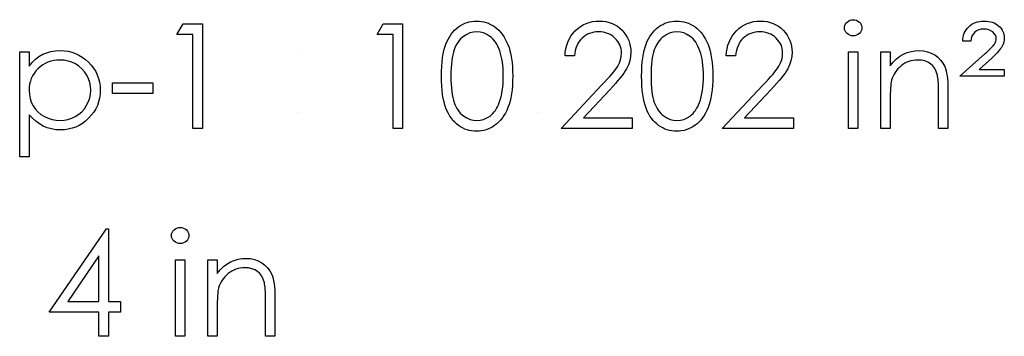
# Model space of a CAD drawing. Header units: inches. Extents: x -122 to 123, y -201 to 75.
# Tile 184 of 191: x 3.32 to 4.494, y 64.357 to 64.734. Entities that reach past the tile are written whole.
import ezdxf

# ---------------------------------------------------------------- set-up
doc = ezdxf.new("R2010")
doc.units = ezdxf.units.IN
doc.header["$MEASUREMENT"] = 0

msp = doc.modelspace()

# ---------------------------------------------------------------- linework, layer by layer
at = {"color": 7, "linetype": 'Continuous'}
msp.add_line((3.93906, 64.62364), (3.93906, 64.62364), dxfattribs=at)
at = {"color": 7, "linetype": 'Continuous', "flags": 128}
for points in [[(3.5145, 64.72941), (3.53762, 64.72941), (3.53762, 64.72941), (3.53762, 64.60441), (3.53762, 64.60441), (3.5264, 64.60441), (3.5264, 64.60441), (3.5264, 64.71659), (3.5264, 64.71659), (3.50717, 64.71659), (3.50717, 64.71659), (3.5145, 64.72941)], [(3.75328, 64.72941), (3.7764, 64.72941), (3.7764, 64.72941), (3.7764, 64.60441), (3.7764, 64.60441), (3.76518, 64.60441), (3.76518, 64.60441), (3.76518, 64.71659), (3.76518, 64.71659), (3.74595, 64.71659), (3.74595, 64.71659), (3.75329, 64.72941)], [(3.82287, 64.66686), (3.82295, 64.67287), (3.8232, 64.67853), (3.82362, 64.68386), (3.8242, 64.68882), (3.82493, 64.69343), (3.82585, 64.69768), (3.82693, 64.70159), (3.82816, 64.70515), (3.82953, 64.70843), (3.83106, 64.71151), (3.83274, 64.71436), (3.83454, 64.71704), (3.83647, 64.71949), (3.83852, 64.72175), (3.84073, 64.72378), (3.84308, 64.72563), (3.84553, 64.72726), (3.84806, 64.72868), (3.85064, 64.72989), (3.85332, 64.73086), (3.85605, 64.73164), (3.85885, 64.73219), (3.86171, 64.73251), (3.86466, 64.73261), (3.86466, 64.73261), (3.86764, 64.73251), (3.87057, 64.73219), (3.8734, 64.73164), (3.87618, 64.73086), (3.87889, 64.72989), (3.88152, 64.72868), (3.88409, 64.72726), (3.88657, 64.7256), (3.88895, 64.72375), (3.89123, 64.72165), (3.89336, 64.71934), (3.89536, 64.71684), (3.89724, 64.71409), (3.89899, 64.71113), (3.9006, 64.70795), (3.9021, 64.70454), (3.90343, 64.70089), (3.9046, 64.69693), (3.90558, 64.69268), (3.90638, 64.68812), (3.90701, 64.68326), (3.90746, 64.67808), (3.90771, 64.67262), (3.90781, 64.66686), (3.90781, 64.66686), (3.90771, 64.66113), (3.90746, 64.65569), (3.90701, 64.65053), (3.90641, 64.6457), (3.9056, 64.64117), (3.90463, 64.63694), (3.9035, 64.63298), (3.90217, 64.62935), (3.9007, 64.62597), (3.89909, 64.62281), (3.89737, 64.61986), (3.89549, 64.6171), (3.89348, 64.61458), (3.89133, 64.61227), (3.88905, 64.61017), (3.88665, 64.60829), (3.88414, 64.60664), (3.88157, 64.60519), (3.87891, 64.60398), (3.87621, 64.60298), (3.87343, 64.60221), (3.87057, 64.60166), (3.86764, 64.6013), (3.86466, 64.6012), (3.86466, 64.6012), (3.86171, 64.6013), (3.85885, 64.60163), (3.85605, 64.60218), (3.85335, 64.60293), (3.85069, 64.60388), (3.84811, 64.60509), (3.84561, 64.60649), (3.84318, 64.60809), (3.84085, 64.60992), (3.83865, 64.61195), (3.83659, 64.6142), (3.83467, 64.61668), (3.83286, 64.61933), (3.83119, 64.62221), (3.82963, 64.62532), (3.82823, 64.62862), (3.82698, 64.6322), (3.82588, 64.63614), (3.82498, 64.64042), (3.82422, 64.64502), (3.82362, 64.64996), (3.8232, 64.65527), (3.82295, 64.6609), (3.82287, 64.66686)], [(3.98152, 64.69095), (3.97031, 64.69095), (3.97031, 64.69095), (3.97061, 64.69541), (3.97126, 64.69966), (3.97224, 64.70369), (3.97359, 64.70755), (3.97527, 64.71118), (3.97729, 64.71464), (3.97967, 64.71787), (3.9824, 64.7209), (3.98538, 64.72365), (3.98856, 64.72603), (3.99189, 64.72803), (3.99537, 64.72969), (3.99905, 64.73096), (4.00288, 64.73189), (4.00689, 64.73244), (4.01107, 64.73261), (4.01107, 64.73261), (4.01518, 64.73244), (4.01911, 64.73191), (4.02282, 64.73106), (4.02635, 64.72986), (4.02965, 64.72828), (4.03276, 64.72638), (4.03569, 64.72415), (4.03839, 64.72155), (4.04085, 64.71872), (4.04295, 64.71576), (4.04475, 64.71268), (4.04623, 64.7095), (4.04736, 64.70617), (4.04818, 64.70272), (4.04866, 64.69916), (4.04883, 64.69546), (4.04883, 64.69546), (4.04851, 64.69025), (4.04753, 64.68521), (4.04593, 64.68036), (4.04365, 64.67565), (4.0422, 64.67324), (4.04044, 64.67062), (4.03839, 64.66779), (4.03604, 64.66478), (4.03336, 64.66153), (4.0304, 64.6581), (4.02712, 64.65446), (4.02354, 64.65061), (4.02354, 64.65061), (3.99227, 64.61723), (3.99227, 64.61723), (4.05044, 64.61723), (4.05044, 64.61723), (4.05044, 64.60441), (4.05044, 64.60441), (3.9655, 64.60441), (3.9655, 64.60441), (4.01398, 64.65614), (4.01398, 64.65614), (4.01751, 64.65985), (4.02071, 64.6633), (4.02359, 64.66651), (4.02615, 64.66946), (4.02838, 64.67219), (4.0303, 64.67465), (4.03188, 64.67688), (4.03316, 64.67885), (4.03511, 64.68261), (4.03651, 64.68647), (4.03734, 64.6904), (4.03762, 64.69445), (4.03762, 64.69445), (4.03749, 64.69701), (4.03711, 64.69946), (4.03651, 64.70182), (4.03566, 64.70409), (4.03454, 64.7063), (4.03318, 64.70838), (4.03161, 64.71038), (4.02975, 64.71231), (4.02772, 64.71406), (4.0256, 64.71559), (4.02337, 64.71686), (4.02101, 64.71792), (4.01853, 64.71874), (4.01598, 64.71932), (4.0133, 64.71967), (4.0105, 64.71979), (4.0105, 64.71979), (4.00757, 64.71967), (4.00476, 64.71932), (4.00208, 64.71872), (3.99953, 64.71789), (3.9971, 64.71684), (3.9948, 64.71554), (3.99262, 64.71398), (3.99057, 64.71221), (3.98869, 64.71023), (3.98703, 64.70805), (3.98558, 64.70567), (3.98433, 64.70312), (3.9833, 64.70036), (3.9825, 64.69741), (3.9819, 64.69428), (3.98153, 64.69095)], [(4.06165, 64.66686), (4.06173, 64.67287), (4.06198, 64.67853), (4.06241, 64.68386), (4.06298, 64.68882), (4.06371, 64.69343), (4.06463, 64.69768), (4.06571, 64.70159), (4.06694, 64.70515), (4.06831, 64.70843), (4.06984, 64.71151), (4.07152, 64.71436), (4.07332, 64.71704), (4.07525, 64.71949), (4.0773, 64.72175), (4.07951, 64.72378), (4.08186, 64.72563), (4.08432, 64.72726), (4.08684, 64.72868), (4.08942, 64.72989), (4.0921, 64.73086), (4.09483, 64.73164), (4.09764, 64.73219), (4.10049, 64.73251), (4.10345, 64.73261), (4.10345, 64.73261), (4.10643, 64.73251), (4.10936, 64.73219), (4.11218, 64.73164), (4.11496, 64.73086), (4.11767, 64.72989), (4.1203, 64.72868), (4.12288, 64.72726), (4.12536, 64.7256), (4.12773, 64.72375), (4.13001, 64.72165), (4.13214, 64.71934), (4.13414, 64.71684), (4.13602, 64.71409), (4.13778, 64.71113), (4.13938, 64.70795), (4.14088, 64.70454), (4.14221, 64.70089), (4.14338, 64.69693), (4.14436, 64.69268), (4.14516, 64.68812), (4.14579, 64.68326), (4.14624, 64.67808), (4.14649, 64.67262), (4.14659, 64.66686), (4.14659, 64.66686), (4.14649, 64.66113), (4.14624, 64.65569), (4.14579, 64.65053), (4.14519, 64.6457), (4.14439, 64.64117), (4.14341, 64.63694), (4.14228, 64.63298), (4.14096, 64.62935), (4.13948, 64.62597), (4.13788, 64.62281), (4.13615, 64.61986), (4.13427, 64.6171), (4.13227, 64.61458), (4.13011, 64.61227), (4.12783, 64.61017), (4.12543, 64.60829), (4.12293, 64.60664), (4.12035, 64.60519), (4.11769, 64.60398), (4.11499, 64.60298), (4.11221, 64.60221), (4.10936, 64.60166), (4.10643, 64.6013), (4.10345, 64.6012), (4.10345, 64.6012), (4.10049, 64.6013), (4.09764, 64.60163), (4.09483, 64.60218), (4.09213, 64.60293), (4.08947, 64.60388), (4.08689, 64.60509), (4.08439, 64.60649), (4.08196, 64.60809), (4.07963, 64.60992), (4.07743, 64.61195), (4.07538, 64.6142), (4.07345, 64.61668), (4.07164, 64.61933), (4.06997, 64.62221), (4.06841, 64.62532), (4.06701, 64.62862), (4.06576, 64.6322), (4.06466, 64.63614), (4.06376, 64.64042), (4.06301, 64.64502), (4.06241, 64.64996), (4.06198, 64.65527), (4.06173, 64.6609), (4.06165, 64.66686)], [(4.17383, 64.69095), (4.16262, 64.69095), (4.16262, 64.69095), (4.16292, 64.69541), (4.16357, 64.69966), (4.16454, 64.70369), (4.1659, 64.70755), (4.16757, 64.71118), (4.1696, 64.71464), (4.17198, 64.71787), (4.17471, 64.7209), (4.17769, 64.72365), (4.18087, 64.72603), (4.1842, 64.72803), (4.18768, 64.72969), (4.19136, 64.73096), (4.19519, 64.73189), (4.1992, 64.73244), (4.20338, 64.73261), (4.20338, 64.73261), (4.20749, 64.73244), (4.21142, 64.73191), (4.21512, 64.73106), (4.21866, 64.72986), (4.22196, 64.72828), (4.22507, 64.72638), (4.228, 64.72415), (4.2307, 64.72155), (4.23315, 64.71872), (4.23526, 64.71576), (4.23706, 64.71268), (4.23854, 64.7095), (4.23966, 64.70617), (4.24049, 64.70272), (4.24097, 64.69916), (4.24114, 64.69546), (4.24114, 64.69546), (4.24082, 64.69025), (4.23984, 64.68521), (4.23824, 64.68036), (4.23596, 64.67565), (4.23451, 64.67324), (4.23275, 64.67062), (4.2307, 64.66779), (4.22835, 64.66478), (4.22567, 64.66153), (4.22271, 64.6581), (4.21943, 64.65446), (4.21585, 64.65061), (4.21585, 64.65061), (4.18458, 64.61723), (4.18458, 64.61723), (4.24274, 64.61723), (4.24274, 64.61723), (4.24274, 64.60441), (4.24274, 64.60441), (4.15781, 64.60441), (4.15781, 64.60441), (4.20629, 64.65614), (4.20629, 64.65614), (4.20982, 64.65985), (4.21302, 64.6633), (4.2159, 64.66651), (4.21845, 64.66946), (4.22068, 64.67219), (4.22261, 64.67465), (4.22419, 64.67688), (4.22547, 64.67885), (4.22742, 64.68261), (4.22882, 64.68647), (4.22965, 64.6904), (4.22992, 64.69445), (4.22992, 64.69445), (4.2298, 64.69701), (4.22942, 64.69946), (4.22882, 64.70182), (4.22797, 64.70409), (4.22684, 64.7063), (4.22549, 64.70838), (4.22391, 64.71038), (4.22206, 64.71231), (4.22003, 64.71406), (4.2179, 64.71559), (4.21568, 64.71686), (4.21332, 64.71792), (4.21084, 64.71874), (4.20829, 64.71932), (4.20561, 64.71967), (4.2028, 64.71979), (4.2028, 64.71979), (4.19988, 64.71967), (4.19707, 64.71932), (4.19439, 64.71872), (4.19184, 64.71789), (4.18941, 64.71684), (4.1871, 64.71554), (4.18493, 64.71398), (4.18287, 64.71221), (4.18099, 64.71023), (4.17934, 64.70805), (4.17789, 64.70567), (4.17664, 64.70312), (4.17561, 64.70036), (4.17481, 64.69741), (4.17421, 64.69428), (4.17383, 64.69095)], [(4.314, 64.73422), (4.31609, 64.73404), (4.31801, 64.73352), (4.31979, 64.73261), (4.32139, 64.73139), (4.32275, 64.72991), (4.3237, 64.72826), (4.32427, 64.72648), (4.32447, 64.72455), (4.32447, 64.72455), (4.32427, 64.72267), (4.3237, 64.72092), (4.32275, 64.71929), (4.32139, 64.71782), (4.31979, 64.71659), (4.31801, 64.71569), (4.31609, 64.71516), (4.31401, 64.71499), (4.31401, 64.71499), (4.31195, 64.71516), (4.31008, 64.71569), (4.3083, 64.71659), (4.3067, 64.71782), (4.30537, 64.71929), (4.30442, 64.72092), (4.30384, 64.72267), (4.30364, 64.72455), (4.30364, 64.72455), (4.30384, 64.72648), (4.30442, 64.72826), (4.30537, 64.72991), (4.3067, 64.73139), (4.3083, 64.73261), (4.31008, 64.73352), (4.31195, 64.73404), (4.31401, 64.73422)], [(4.45428, 64.70858), (4.44467, 64.70858), (4.44467, 64.70858), (4.44482, 64.71113), (4.44519, 64.71356), (4.44577, 64.71589), (4.44657, 64.71812), (4.4476, 64.72019), (4.44882, 64.72217), (4.45028, 64.72405), (4.45195, 64.7258), (4.45381, 64.72741), (4.45578, 64.72878), (4.45789, 64.72996), (4.46014, 64.73091), (4.46252, 64.73166), (4.46502, 64.73219), (4.46765, 64.73251), (4.47043, 64.73261), (4.47043, 64.73261), (4.47301, 64.73251), (4.47549, 64.73224), (4.47782, 64.73179), (4.48005, 64.73114), (4.48213, 64.73029), (4.4841, 64.72928), (4.48596, 64.72808), (4.48769, 64.72668), (4.48924, 64.72515), (4.49059, 64.72358), (4.49174, 64.7219), (4.49269, 64.72017), (4.49342, 64.71837), (4.49392, 64.71649), (4.49425, 64.71454), (4.49435, 64.71251), (4.49435, 64.71251), (4.49417, 64.70993), (4.49367, 64.7074), (4.49282, 64.70492), (4.49164, 64.70247), (4.49087, 64.70119), (4.48989, 64.69981), (4.48874, 64.69828), (4.48736, 64.69666), (4.48581, 64.6949), (4.48405, 64.69305), (4.4821, 64.69105), (4.47995, 64.68894), (4.47995, 64.68894), (4.46425, 64.67492), (4.46425, 64.67492), (4.49435, 64.67492), (4.49435, 64.67492), (4.49435, 64.66691), (4.49435, 64.66691), (4.44146, 64.66691), (4.44146, 64.66691), (4.47148, 64.69373), (4.47148, 64.69373), (4.47361, 64.69566), (4.47552, 64.69743), (4.47722, 64.69906), (4.4787, 64.70056), (4.47997, 64.70189), (4.48105, 64.70309), (4.4819, 64.70417), (4.48255, 64.70507), (4.4835, 64.70675), (4.48418, 64.70843), (4.48461, 64.71005), (4.48473, 64.71168), (4.48473, 64.71168), (4.48448, 64.71386), (4.4837, 64.71591), (4.48243, 64.71782), (4.48062, 64.71959), (4.47845, 64.7211), (4.47597, 64.72215), (4.47324, 64.7228), (4.47021, 64.723), (4.47021, 64.723), (4.46688, 64.72277), (4.4639, 64.72205), (4.46127, 64.72087), (4.45901, 64.71922), (4.45716, 64.71714), (4.45576, 64.71469), (4.45478, 64.71183), (4.45428, 64.70858)], [(3.83409, 64.66691), (3.83414, 64.6619), (3.83434, 64.65719), (3.83464, 64.65279), (3.83504, 64.64873), (3.83559, 64.64497), (3.83624, 64.64152), (3.83702, 64.63839), (3.83792, 64.63558), (3.83895, 64.63301), (3.84007, 64.6306), (3.8413, 64.62835), (3.84265, 64.62627), (3.84413, 64.62434), (3.84571, 64.62256), (3.84741, 64.62096), (3.84921, 64.61951), (3.85302, 64.6171), (3.85693, 64.6154), (3.86093, 64.61438), (3.86504, 64.61402), (3.86504, 64.61402), (3.86917, 64.61435), (3.87318, 64.61538), (3.87703, 64.61703), (3.88076, 64.61938), (3.88254, 64.62081), (3.88419, 64.62239), (3.88575, 64.62417), (3.8872, 64.62609), (3.88853, 64.62817), (3.88975, 64.63045), (3.89086, 64.63288), (3.89186, 64.63548), (3.89186, 64.63548), (3.89296, 64.63884), (3.89394, 64.64235), (3.89474, 64.64603), (3.89541, 64.64986), (3.89591, 64.65386), (3.89629, 64.65805), (3.89651, 64.6624), (3.89659, 64.66691), (3.89659, 64.66691), (3.89651, 64.67142), (3.89634, 64.67572), (3.89599, 64.67981), (3.89554, 64.68369), (3.89494, 64.68737), (3.89424, 64.69082), (3.89336, 64.69408), (3.89238, 64.69713), (3.89128, 64.69999), (3.89008, 64.70262), (3.88878, 64.70507), (3.88738, 64.70732), (3.88587, 64.70938), (3.88425, 64.71123), (3.88254, 64.71288), (3.88074, 64.71434), (3.87696, 64.71671), (3.8731, 64.71844), (3.86912, 64.71944), (3.86504, 64.71979), (3.86504, 64.71979), (3.86091, 64.71944), (3.85688, 64.71844), (3.853, 64.71671), (3.84921, 64.71434), (3.84741, 64.71291), (3.84573, 64.71131), (3.84416, 64.70953), (3.8427, 64.7076), (3.84135, 64.70552), (3.8401, 64.70327), (3.83897, 64.70086), (3.83795, 64.69828), (3.83704, 64.69548), (3.83627, 64.69235), (3.83559, 64.68892), (3.83507, 64.68514), (3.83464, 64.68106), (3.83434, 64.67668), (3.83414, 64.67194), (3.83409, 64.66691)], [(4.07287, 64.66691), (4.07292, 64.6619), (4.07312, 64.65719), (4.07342, 64.65279), (4.07382, 64.64873), (4.07437, 64.64497), (4.07503, 64.64152), (4.0758, 64.63839), (4.0767, 64.63558), (4.07773, 64.63301), (4.07886, 64.6306), (4.08008, 64.62835), (4.08144, 64.62627), (4.08291, 64.62434), (4.08449, 64.62256), (4.08619, 64.62096), (4.088, 64.61951), (4.0918, 64.6171), (4.09571, 64.6154), (4.09971, 64.61438), (4.10382, 64.61402), (4.10382, 64.61402), (4.10795, 64.61435), (4.11196, 64.61538), (4.11582, 64.61703), (4.11955, 64.61938), (4.12132, 64.62081), (4.12298, 64.62239), (4.12453, 64.62417), (4.12598, 64.62609), (4.12731, 64.62817), (4.12854, 64.63045), (4.12964, 64.63288), (4.13064, 64.63548), (4.13064, 64.63548), (4.13174, 64.63884), (4.13272, 64.64235), (4.13352, 64.64603), (4.13419, 64.64986), (4.1347, 64.65386), (4.13507, 64.65805), (4.1353, 64.6624), (4.13537, 64.66691), (4.13537, 64.66691), (4.1353, 64.67142), (4.13512, 64.67572), (4.13477, 64.67981), (4.13432, 64.68369), (4.13372, 64.68737), (4.13302, 64.69082), (4.13214, 64.69408), (4.13117, 64.69713), (4.13006, 64.69999), (4.12886, 64.70262), (4.12756, 64.70507), (4.12616, 64.70732), (4.12465, 64.70938), (4.12303, 64.71123), (4.12132, 64.71288), (4.11952, 64.71434), (4.11574, 64.71671), (4.11188, 64.71844), (4.1079, 64.71944), (4.10382, 64.71979), (4.10382, 64.71979), (4.09969, 64.71944), (4.09566, 64.71844), (4.09178, 64.71671), (4.088, 64.71434), (4.08619, 64.71291), (4.08452, 64.71131), (4.08294, 64.70953), (4.08149, 64.7076), (4.08013, 64.70552), (4.07888, 64.70327), (4.07775, 64.70086), (4.07673, 64.69828), (4.07583, 64.69548), (4.07505, 64.69235), (4.07437, 64.68892), (4.07385, 64.68514), (4.07342, 64.68106), (4.07312, 64.67668), (4.07292, 64.67194), (4.07287, 64.66691)], [(3.31967, 64.69576), (3.33088, 64.69576), (3.33088, 64.69576), (3.33088, 64.67885), (3.33088, 64.67885), (3.33457, 64.68336), (3.3385, 64.68719), (3.3427, 64.6904), (3.34719, 64.69293), (3.35194, 64.69485), (3.35695, 64.69626), (3.36223, 64.69708), (3.36779, 64.69736), (3.36779, 64.69736), (3.37265, 64.69713), (3.37736, 64.69651), (3.38187, 64.69543), (3.3862, 64.6939), (3.39035, 64.69197), (3.39431, 64.6896), (3.39812, 64.68679), (3.40172, 64.68356), (3.40503, 64.68003), (3.40788, 64.6763), (3.41031, 64.67242), (3.41229, 64.66836), (3.41384, 64.66411), (3.41494, 64.6597), (3.4156, 64.65509), (3.41582, 64.65033), (3.41582, 64.65033), (3.4156, 64.64548), (3.41494, 64.64079), (3.41387, 64.63631), (3.41234, 64.632), (3.41036, 64.62787), (3.40796, 64.62394), (3.40513, 64.62021), (3.40185, 64.61665), (3.39827, 64.6134), (3.39451, 64.61059), (3.39056, 64.60822), (3.38645, 64.60626), (3.38214, 64.60476), (3.37766, 64.60368), (3.37298, 64.60303), (3.36814, 64.60281), (3.36814, 64.60281), (3.36271, 64.60308), (3.35748, 64.60396), (3.35249, 64.60536), (3.34771, 64.60736), (3.34318, 64.60992), (3.33885, 64.61305), (3.33477, 64.61673), (3.33088, 64.62096), (3.33088, 64.62096), (3.33088, 64.57076), (3.33088, 64.57076), (3.31967, 64.57076), (3.31967, 64.57076), (3.31967, 64.69576)], [(4.30845, 64.69576), (4.31967, 64.69576), (4.31967, 64.69576), (4.31967, 64.60441), (4.31967, 64.60441), (4.30845, 64.60441), (4.30845, 64.60441), (4.30845, 64.69576)], [(4.34691, 64.69576), (4.35813, 64.69576), (4.35813, 64.69576), (4.35813, 64.67928), (4.35813, 64.67928), (4.36181, 64.68369), (4.36567, 64.68747), (4.36972, 64.69057), (4.37398, 64.69305), (4.37841, 64.69493), (4.38304, 64.69628), (4.38788, 64.69708), (4.39288, 64.69736), (4.39288, 64.69736), (4.39794, 64.69703), (4.4027, 64.69608), (4.40716, 64.69445), (4.41131, 64.6922), (4.41507, 64.6894), (4.41832, 64.68614), (4.42103, 64.68243), (4.42321, 64.67828), (4.42411, 64.67595), (4.42489, 64.67329), (4.42554, 64.67037), (4.42609, 64.66711), (4.42649, 64.66355), (4.42679, 64.6597), (4.42699, 64.65552), (4.42704, 64.65106), (4.42704, 64.65106), (4.42704, 64.60441), (4.42704, 64.60441), (4.41582, 64.60441), (4.41582, 64.60441), (4.41582, 64.64738), (4.41582, 64.64738), (4.4158, 64.65111), (4.41575, 64.65451), (4.41565, 64.65759), (4.4155, 64.66037), (4.41529, 64.6628), (4.41507, 64.66491), (4.41479, 64.66671), (4.41449, 64.66816), (4.41449, 64.66816), (4.41322, 64.67237), (4.41144, 64.67602), (4.40918, 64.6791), (4.40646, 64.68163), (4.40325, 64.68361), (4.39959, 64.68501), (4.39549, 64.68586), (4.39093, 64.68614), (4.39093, 64.68614), (4.38823, 64.68604), (4.3856, 64.68571), (4.38302, 64.68516), (4.38054, 64.68441), (4.37811, 64.68341), (4.37576, 64.68223), (4.37348, 64.68081), (4.37127, 64.67918), (4.3692, 64.67738), (4.36732, 64.6755), (4.36562, 64.6735), (4.36409, 64.67139), (4.36276, 64.66919), (4.36161, 64.66688), (4.36063, 64.66446), (4.35986, 64.66195), (4.35986, 64.66195), (4.35946, 64.6601), (4.3591, 64.6579), (4.3588, 64.65537), (4.35855, 64.65246), (4.35838, 64.64923), (4.35823, 64.64565), (4.35815, 64.64172), (4.35813, 64.63744), (4.35813, 64.63744), (4.35813, 64.60441), (4.35813, 64.60441), (4.34691, 64.60441), (4.34691, 64.60441), (4.34691, 64.69576)], [(3.36769, 64.68614), (3.36389, 64.68599), (3.36023, 64.68549), (3.35673, 64.68469), (3.35337, 64.68354), (3.35017, 64.68208), (3.34714, 64.68031), (3.34423, 64.67818), (3.3415, 64.67575), (3.33902, 64.67307), (3.33687, 64.67024), (3.33504, 64.66724), (3.33354, 64.66408), (3.33239, 64.66077), (3.33156, 64.65729), (3.33106, 64.65366), (3.33088, 64.64988), (3.33088, 64.64988), (3.33119, 64.64492), (3.33206, 64.64024), (3.33354, 64.63578), (3.33562, 64.6316), (3.33825, 64.62777), (3.3414, 64.62434), (3.34506, 64.62134), (3.34921, 64.61876), (3.3537, 64.61668), (3.3583, 64.6152), (3.36301, 64.61433), (3.36787, 64.61402), (3.36787, 64.61402), (3.37263, 64.61433), (3.37723, 64.61523), (3.38172, 64.6167), (3.38602, 64.61881), (3.39005, 64.62144), (3.39366, 64.62454), (3.39682, 64.62812), (3.39954, 64.63218), (3.40175, 64.63654), (3.40335, 64.64099), (3.40428, 64.64555), (3.4046, 64.65021), (3.4046, 64.65021), (3.4043, 64.65489), (3.40335, 64.65945), (3.4018, 64.6639), (3.39959, 64.66821), (3.39689, 64.67224), (3.39374, 64.67577), (3.39015, 64.67885), (3.38615, 64.68143), (3.38182, 64.68349), (3.37731, 64.68496), (3.3726, 64.68584), (3.36769, 64.68614)], [(3.43024, 64.6589), (3.47832, 64.6589), (3.47832, 64.6589), (3.47832, 64.64608), (3.47832, 64.64608), (3.43024, 64.64608), (3.43024, 64.64608), (3.43024, 64.6589)], [(3.42315, 64.48491), (3.42544, 64.48491), (3.42544, 64.48491), (3.42544, 64.39837), (3.42544, 64.39837), (3.43986, 64.39837), (3.43986, 64.39837), (3.43986, 64.38555), (3.43986, 64.38555), (3.42544, 64.38555), (3.42544, 64.38555), (3.42544, 64.35671), (3.42544, 64.35671), (3.41422, 64.35671), (3.41422, 64.35671), (3.41422, 64.38555), (3.41422, 64.38555), (3.35492, 64.38555), (3.35492, 64.38555), (3.42316, 64.48491)], [(3.51112, 64.48651), (3.5132, 64.48634), (3.51513, 64.48581), (3.51691, 64.48491), (3.51851, 64.48368), (3.51986, 64.48221), (3.52081, 64.48055), (3.52139, 64.47878), (3.52159, 64.47685), (3.52159, 64.47685), (3.52139, 64.47497), (3.52081, 64.47322), (3.51986, 64.47159), (3.51851, 64.47011), (3.51691, 64.46889), (3.51513, 64.46798), (3.5132, 64.46746), (3.51112, 64.46728), (3.51112, 64.46728), (3.50907, 64.46746), (3.50719, 64.46798), (3.50541, 64.46889), (3.50381, 64.47011), (3.50248, 64.47159), (3.50153, 64.47322), (3.50096, 64.47497), (3.50076, 64.47685), (3.50076, 64.47685), (3.50096, 64.47878), (3.50153, 64.48055), (3.50248, 64.48221), (3.50381, 64.48368), (3.50541, 64.48491), (3.50719, 64.48581), (3.50907, 64.48634), (3.51112, 64.48651)], [(3.41422, 64.39837), (3.41422, 64.45266), (3.41422, 64.45266), (3.37696, 64.39837), (3.37696, 64.39837), (3.41422, 64.39837)], [(3.50556, 64.44805), (3.51678, 64.44805), (3.51678, 64.44805), (3.51678, 64.35671), (3.51678, 64.35671), (3.50556, 64.35671), (3.50556, 64.35671), (3.50556, 64.44805)], [(3.54402, 64.44805), (3.55524, 64.44805), (3.55524, 64.44805), (3.55524, 64.43158), (3.55524, 64.43158), (3.55892, 64.43598), (3.56278, 64.43976), (3.56684, 64.44287), (3.57109, 64.44535), (3.57553, 64.44723), (3.58016, 64.44858), (3.58499, 64.44938), (3.59, 64.44965), (3.59, 64.44965), (3.59506, 64.44933), (3.59981, 64.44838), (3.60427, 64.44675), (3.60843, 64.4445), (3.61218, 64.44169), (3.61544, 64.43844), (3.61814, 64.43473), (3.62032, 64.43057), (3.62122, 64.42825), (3.622, 64.42559), (3.62265, 64.42266), (3.6232, 64.41941), (3.6236, 64.41585), (3.6239, 64.41199), (3.6241, 64.40781), (3.62415, 64.40336), (3.62415, 64.40336), (3.62415, 64.35671), (3.62415, 64.35671), (3.61294, 64.35671), (3.61294, 64.35671), (3.61294, 64.39967), (3.61294, 64.39967), (3.61291, 64.40341), (3.61286, 64.40681), (3.61276, 64.40989), (3.61261, 64.41267), (3.61241, 64.4151), (3.61218, 64.4172), (3.61191, 64.41901), (3.61161, 64.42046), (3.61161, 64.42046), (3.61033, 64.42466), (3.60855, 64.42832), (3.6063, 64.4314), (3.60357, 64.43393), (3.60037, 64.43591), (3.59671, 64.43731), (3.5926, 64.43816), (3.58805, 64.43844), (3.58805, 64.43844), (3.58534, 64.43834), (3.58271, 64.43801), (3.58013, 64.43746), (3.57765, 64.43671), (3.57523, 64.43571), (3.57287, 64.43453), (3.57059, 64.4331), (3.56839, 64.43148), (3.56631, 64.42967), (3.56443, 64.42779), (3.56273, 64.42579), (3.5612, 64.42369), (3.55988, 64.42148), (3.55872, 64.41918), (3.55775, 64.41675), (3.55697, 64.41425), (3.55697, 64.41425), (3.55657, 64.4124), (3.55622, 64.41019), (3.55592, 64.40766), (3.55567, 64.40476), (3.55549, 64.40153), (3.55534, 64.39795), (3.55527, 64.39402), (3.55524, 64.38973), (3.55524, 64.38973), (3.55524, 64.35671), (3.55524, 64.35671), (3.54403, 64.35671), (3.54403, 64.35671), (3.54403, 64.44805)]]:
    msp.add_lwpolyline(points, dxfattribs=at)
at = {"color": 7, "linetype": 'Continuous'}
for centre in [(3.6522, 64.68694), (3.6522, 64.61322)]:
    msp.add_arc(centre, 0.01042, 89.98866, 90.01134, dxfattribs=at)

doc.saveas('drawing.dxf')
